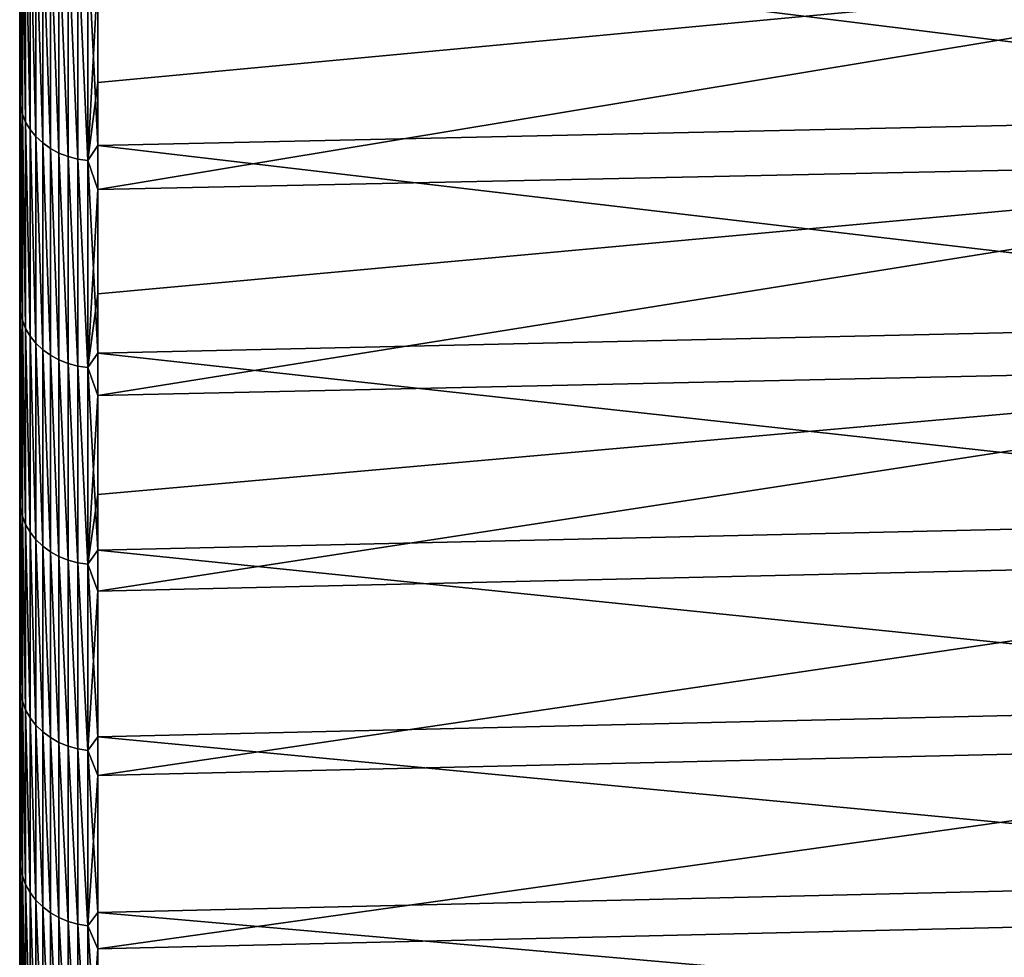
# Model space of a CAD drawing. Header units: metres. Extents: x -2 to 102, y -85 to 102.
# Tile 9 of 256: x -1.5 to 4.95, y -77 to -70.85. Entities that reach past the tile are written whole.
import ezdxf

# ---------------------------------------------------------------- set-up
doc = ezdxf.new("R2010")
doc.units = ezdxf.units.M
doc.layers.add('solid_21064300', color=7, linetype='CONTINUOUS')

msp = doc.modelspace()

# ---------------------------------------------------------------- linework, layer by layer
at = {"layer": 'solid_21064300'}
for points in [[(-1.5, -84.251305, 6.48038), (-1.5, 84.286781, 6), (-1.5, 83.258568, 6)], [(-1.5, -84.251305, 6.48038), (-1.5, 84.184868, 7.292993), (-1.5, 84.286781, 6)], [(-1.5, 84.184868, -7.292984), (-1.5, -84.251289, -6.480581), (-1.5, 83.258568, -6)], [(-1.5, -84.14193, 7.772629), (-1.5, 84.063087, 8.583663), (-1.5, 84.184868, 7.292993)], [(-1.5, -84.251305, 6.48038), (-1.5, -84.14193, 7.772629), (-1.5, 84.184868, 7.292993)], [(-1.5, 84.184868, -7.292984), (-1.5, -84.141914, -7.77283), (-1.5, -84.251289, -6.480581)], [(-1.5, 84.184868, -7.292984), (-1.5, 84.063087, -8.583648), (-1.5, -84.141914, -7.77283)], [(-1.5, -84.01268, 9.063438), (-1.5, 83.921539, 9.872011), (-1.5, 84.063087, 8.583663)], [(-1.5, -84.14193, 7.772629), (-1.5, -84.01268, 9.063438), (-1.5, 84.063087, 8.583663)], [(-1.5, 84.063087, -8.583648), (-1.5, -84.012657, -9.063639), (-1.5, -84.141914, -7.77283)], [(-1.5, 84.063087, -8.583648), (-1.5, 83.921547, -9.87199), (-1.5, -84.012657, -9.063639)], [(-1.5, 83.921547, -9.87199), (-1.5, -83.863564, -10.352689), (-1.5, -84.012657, -9.063639)], [(-1.5, 83.921547, -9.87199), (-1.5, 83.760231, -11.158036), (-1.5, -83.863564, -10.352689)], [(-1.5, -83.863586, 10.352489), (-1.5, 83.760223, 11.158062), (-1.5, 83.921539, 9.872011)], [(-1.5, -84.01268, 9.063438), (-1.5, -83.863586, 10.352489), (-1.5, 83.921539, 9.872011)], [(-1.5, 83.760231, -11.158036), (-1.5, -83.69474, -11.63907), (-1.5, -83.863564, -10.352689)], [(-1.5, 83.760231, -11.158036), (-1.5, 83.579056, -12.44241), (-1.5, -83.69474, -11.63907)], [(-1.5, -83.694771, 11.638869), (-1.5, 83.579056, 12.442438), (-1.5, 83.760223, 11.158062)], [(-1.5, -83.863586, 10.352489), (-1.5, -83.694771, 11.638869), (-1.5, 83.760223, 11.158062)], [(-1.5, -83.506302, 12.921931), (-1.5, 83.378098, 13.724581), (-1.5, 83.579056, 12.442438)], [(-1.5, -83.694771, 11.638869), (-1.5, -83.506302, 12.921931), (-1.5, 83.579056, 12.442438)], [(-1.5, 83.579056, -12.44241), (-1.5, -83.506271, -12.92213), (-1.5, -83.69474, -11.63907)], [(-1.5, 83.579056, -12.44241), (-1.5, 83.378105, -13.724553), (-1.5, -83.506271, -12.92213)], [(-1.5, -84.490196, -1.297634), (-1.5, 83.465836, -1.201142), (-1.5, 83.396744, -3.601473)], [(-1.5, -84.500145, -0.000101), (-1.5, 83.465836, 1.201142), (-1.5, 83.465836, -1.201142)], [(-1.5, -84.490196, -1.297634), (-1.5, -84.500145, -0.000101), (-1.5, 83.465836, -1.201142)], [(-1.5, -84.460342, 2.594059), (-1.5, 83.396744, 3.601473), (-1.5, 83.465836, 1.201142)], [(-1.5, -84.490196, 1.297433), (-1.5, -84.460342, 2.594059), (-1.5, 83.465836, 1.201142)], [(-1.5, -84.500145, -0.000101), (-1.5, -84.490196, 1.297433), (-1.5, 83.465836, 1.201142)], [(-1.5, -84.410553, -3.890428), (-1.5, 83.396744, -3.601473), (-1.5, 83.258568, -6)], [(-1.5, -84.340858, 5.185972), (-1.5, 83.258568, 6), (-1.5, 83.396744, 3.601473)], [(-1.5, -84.460335, -2.594261), (-1.5, -84.490196, -1.297634), (-1.5, 83.396744, -3.601473)], [(-1.5, -84.410553, -3.890428), (-1.5, -84.460335, -2.594261), (-1.5, 83.396744, -3.601473)], [(-1.5, -84.410561, 3.890227), (-1.5, -84.340858, 5.185972), (-1.5, 83.396744, 3.601473)], [(-1.5, -84.460342, 2.594059), (-1.5, -84.410561, 3.890227), (-1.5, 83.396744, 3.601473)], [(-1.5, 83.378105, -13.724553), (-1.5, -83.298012, -14.202691), (-1.5, -83.506271, -12.92213)], [(-1.5, 83.378105, -13.724553), (-1.5, 83.157539, -15.003337), (-1.5, -83.298012, -14.202691)], [(-1.5, -83.29805, 14.202492), (-1.5, 83.157539, 15.003366), (-1.5, 83.378098, 13.724581)], [(-1.5, -83.506302, 12.921931), (-1.5, -83.29805, 14.202492), (-1.5, 83.378098, 13.724581)], [(-1.5, -84.340851, -5.186173), (-1.5, -84.410553, -3.890428), (-1.5, 83.258568, -6)], [(-1.5, -84.251289, -6.480581), (-1.5, -84.340851, -5.186173), (-1.5, 83.258568, -6)], [(-1.5, -84.340858, 5.185972), (-1.5, -84.251305, 6.48038), (-1.5, 83.258568, 6)], [(-1.5, -83.070129, 15.479966), (-1.5, 82.917488, 16.277851), (-1.5, 83.157539, 15.003366)], [(-1.5, -83.29805, 14.202492), (-1.5, -83.070129, 15.479966), (-1.5, 83.157539, 15.003366)], [(-1.5, 83.157539, -15.003337), (-1.5, -83.070091, -15.480164), (-1.5, -83.298012, -14.202691)], [(-1.5, 83.157539, -15.003337), (-1.5, 82.917496, -16.277821), (-1.5, -83.070091, -15.480164)], [(-1.5, 82.917496, -16.277821), (-1.5, -82.822662, -16.753647), (-1.5, -83.070091, -15.480164)], [(-1.5, 82.917496, -16.277821), (-1.5, 82.657814, -17.548841), (-1.5, -82.822662, -16.753647)], [(-1.5, -82.822708, 16.75345), (-1.5, 82.657806, 17.548872), (-1.5, 82.917488, 16.277851)], [(-1.5, -83.070129, 15.479966), (-1.5, -82.822708, 16.75345), (-1.5, 82.917488, 16.277851)], [(-1.5, 82.657814, -17.548841), (-1.5, -82.555786, -18.022743), (-1.5, -82.822662, -16.753647)], [(-1.5, 82.657814, -17.548841), (-1.5, 82.378601, -18.816017), (-1.5, -82.555786, -18.022743)], [(-1.5, -82.555832, 18.022547), (-1.5, 82.378593, 18.816048), (-1.5, 82.657806, 17.548872)], [(-1.5, -82.822708, 16.75345), (-1.5, -82.555832, 18.022547), (-1.5, 82.657806, 17.548872)], [(-1.5, 82.378601, -18.816017), (-1.5, -82.269318, -19.288204), (-1.5, -82.555786, -18.022743)], [(-1.5, 82.378601, -18.816017), (-1.5, 82.08004, -20.078485), (-1.5, -82.269318, -19.288204)], [(-1.5, -82.269363, 19.288008), (-1.5, 82.080032, 20.078518), (-1.5, 82.378593, 18.816048)], [(-1.5, -82.555832, 18.022547), (-1.5, -82.269363, 19.288008), (-1.5, 82.378593, 18.816048)], [(-1.5, 82.08004, -20.078485), (-1.5, -81.963432, -20.549263), (-1.5, -82.269318, -19.288204)], [(-1.5, 82.08004, -20.078485), (-1.5, 81.762238, -21.335756), (-1.5, -81.963432, -20.549263)], [(-1.5, -81.963478, 20.549068), (-1.5, 81.76223, 21.335789), (-1.5, 82.080032, 20.078518)], [(-1.5, -82.269363, 19.288008), (-1.5, -81.963478, 20.549068), (-1.5, 82.080032, 20.078518)], [(-1.5, 81.762238, -21.335756), (-1.5, -81.638344, -21.805029), (-1.5, -81.963432, -20.549263)], [(-1.5, 81.762238, -21.335756), (-1.5, 81.424995, -22.58861), (-1.5, -81.638344, -21.805029)], [(-1.5, -81.638397, 21.804834), (-1.5, 81.424988, 22.588644), (-1.5, 81.76223, 21.335789)], [(-1.5, -81.963478, 20.549068), (-1.5, -81.638397, 21.804834), (-1.5, 81.76223, 21.335789)], [(-1.5, 81.424995, -22.58861), (-1.5, -81.29406, -23.055435), (-1.5, -81.638344, -21.805029)], [(-1.5, 81.424995, -22.58861), (-1.5, 81.068512, -23.836349), (-1.5, -81.29406, -23.055435)], [(-1.5, -81.294113, 23.055243), (-1.5, 81.068504, 23.836386), (-1.5, 81.424988, 22.588644)], [(-1.5, -81.638397, 21.804834), (-1.5, -81.294113, 23.055243), (-1.5, 81.424988, 22.588644)], [(-1.5, 81.068512, -23.836349), (-1.5, -80.930443, -24.301001), (-1.5, -81.29406, -23.055435)], [(-1.5, 81.068512, -23.836349), (-1.5, 80.693054, -25.078077), (-1.5, -80.930443, -24.301001)], [(-1.5, -80.930496, 24.300808), (-1.5, 80.693039, 25.078115), (-1.5, 81.068504, 23.836386)], [(-1.5, -81.294113, 23.055243), (-1.5, -80.930496, 24.300808), (-1.5, 81.068504, 23.836386)], [(-1.5, 80.693054, -25.078077), (-1.5, -80.547752, -25.540871), (-1.5, -80.930443, -24.301001)], [(-1.5, 80.693054, -25.078077), (-1.5, 80.29866, -26.313547), (-1.5, -80.547752, -25.540871)], [(-1.5, -80.547813, 25.54068), (-1.5, 80.298645, 26.313583), (-1.5, 80.693039, 25.078115)], [(-1.5, -80.930496, 24.300808), (-1.5, -80.547813, 25.54068), (-1.5, 80.693039, 25.078115)], [(-1.5, 80.29866, -26.313547), (-1.5, -80.146255, -26.77417), (-1.5, -80.547752, -25.540871)], [(-1.5, 80.29866, -26.313547), (-1.5, 79.885139, -27.543406), (-1.5, -80.146255, -26.77417)], [(-1.5, -80.146324, 26.773979), (-1.5, 79.885132, 27.543444), (-1.5, 80.298645, 26.313583)], [(-1.5, -80.547813, 25.54068), (-1.5, -80.146324, 26.773979), (-1.5, 80.298645, 26.313583)], [(-1.5, 79.885139, -27.543406), (-1.5, -79.72583, -28.001226), (-1.5, -80.146255, -26.77417)], [(-1.5, 79.885139, -27.543406), (-1.5, 79.452782, -28.766859), (-1.5, -79.72583, -28.001226)], [(-1.5, -79.725899, 28.001036), (-1.5, 79.452766, 28.766897), (-1.5, 79.885132, 27.543444)], [(-1.5, -80.146324, 26.773979), (-1.5, -79.725899, 28.001036), (-1.5, 79.885132, 27.543444)], [(-1.5, 79.452782, -28.766859), (-1.5, -79.286438, -29.222179), (-1.5, -79.72583, -28.001226)], [(-1.5, 79.452782, -28.766859), (-1.5, 79.001877, -29.983042), (-1.5, -79.286438, -29.222179)], [(-1.5, -79.286507, 29.221991), (-1.5, 79.001862, 29.98308), (-1.5, 79.452766, 28.766897)], [(-1.5, -79.725899, 28.001036), (-1.5, -79.286507, 29.221991), (-1.5, 79.452766, 28.766897)], [(-1.5, 79.001877, -29.983042), (-1.5, -78.8284, -30.436167), (-1.5, -79.286438, -29.222179)], [(-1.5, 79.001877, -29.983042), (-1.5, 78.532356, -31.19208), (-1.5, -78.8284, -30.436167)], [(-1.5, -78.828476, 30.435978), (-1.5, 78.532341, 31.19212), (-1.5, 79.001862, 29.98308)], [(-1.5, -79.286507, 29.221991), (-1.5, -78.828476, 30.435978), (-1.5, 79.001862, 29.98308)], [(-1.5, 78.532356, -31.19208), (-1.5, -78.352013, -31.642389), (-1.5, -78.8284, -30.436167)], [(-1.5, 78.532356, -31.19208), (-1.5, 78.044113, -32.394306), (-1.5, -78.352013, -31.642389)], [(-1.5, -78.352089, 31.642202), (-1.5, 78.044098, 32.394348), (-1.5, 78.532341, 31.19212)], [(-1.5, -78.828476, 30.435978), (-1.5, -78.352089, 31.642202), (-1.5, 78.532341, 31.19212)], [(-1.5, 78.044113, -32.394306), (-1.5, -77.85701, -32.841465), (-1.5, -78.352013, -31.642389)], [(-1.5, 78.044113, -32.394306), (-1.5, 77.537506, -33.588879), (-1.5, -77.85701, -32.841465)], [(-1.5, -77.857086, 32.841278), (-1.5, 77.537483, 33.588921), (-1.5, 78.044098, 32.394348)], [(-1.5, -78.352089, 31.642202), (-1.5, -77.857086, 32.841278), (-1.5, 78.044098, 32.394348)], [(-1.5, 77.537506, -33.588879), (-1.5, -77.343506, -34.033176), (-1.5, -77.85701, -32.841465)], [(-1.5, 77.537506, -33.588879), (-1.5, 77.012863, -34.774967), (-1.5, -77.343506, -34.033176)], [(-1.5, -77.34359, 34.032993), (-1.5, 77.01284, 34.775009), (-1.5, 77.537483, 33.588921)], [(-1.5, -77.857086, 32.841278), (-1.5, -77.34359, 34.032993), (-1.5, 77.537483, 33.588921)], [(-1.5, 77.012863, -34.774967), (-1.5, -76.811867, -35.21669), (-1.5, -77.343506, -34.033176)], [(-1.5, 77.012863, -34.774967), (-1.5, 76.469955, -35.953053), (-1.5, -76.811867, -35.21669)], [(-1.5, -76.811951, 35.216503), (-1.5, 76.46994, 35.953094), (-1.5, 77.01284, 34.775009)], [(-1.5, -77.34359, 34.032993), (-1.5, -76.811951, 35.216503), (-1.5, 77.01284, 34.775009)], [(-1.5, 76.469955, -35.953053), (-1.5, -76.262367, -36.39135), (-1.5, -76.811867, -35.21669)], [(-1.5, 76.469955, -35.953053), (-1.5, 75.908836, -37.123085), (-1.5, -76.262367, -36.39135)], [(-1.5, -76.262451, 36.391167), (-1.5, 75.908813, 37.123127), (-1.5, 76.46994, 35.953094)], [(-1.5, -76.811951, 35.216503), (-1.5, -76.262451, 36.391167), (-1.5, 76.46994, 35.953094)], [(-1.5, 75.908836, -37.123085), (-1.5, -75.694649, -37.557896), (-1.5, -76.262367, -36.39135)], [(-1.5, 75.908836, -37.123085), (-1.5, 75.329903, -38.284245), (-1.5, -75.694649, -37.557896)], [(-1.5, -75.69474, 37.557716), (-1.5, 75.32988, 38.284286), (-1.5, 75.908813, 37.123127)], [(-1.5, -76.262451, 36.391167), (-1.5, -75.69474, 37.557716), (-1.5, 75.908813, 37.123127)], [(-1.5, 75.329903, -38.284245), (-1.5, -75.108971, -38.715858), (-1.5, -75.694649, -37.557896)], [(-1.5, 75.329903, -38.284245), (-1.5, 74.73349, -39.435818), (-1.5, -75.108971, -38.715858)], [(-1.5, -75.10907, 38.715679), (-1.5, 74.733467, 39.435863), (-1.5, 75.32988, 38.284286)], [(-1.5, -75.69474, 37.557716), (-1.5, -75.10907, 38.715679), (-1.5, 75.32988, 38.284286)], [(-1.5, 74.73349, -39.435818), (-1.5, -74.505753, -39.864414), (-1.5, -75.108971, -38.715858)], [(-1.5, 74.73349, -39.435818), (-1.5, 74.119247, -40.57848), (-1.5, -74.505753, -39.864414)], [(-1.5, -74.505844, 39.864235), (-1.5, 74.119217, 40.578526), (-1.5, 74.733467, 39.435863)], [(-1.5, -75.10907, 38.715679), (-1.5, -74.505844, 39.864235), (-1.5, 74.733467, 39.435863)], [(-1.5, 74.119247, -40.57848), (-1.5, -73.885185, -41.003139), (-1.5, -74.505753, -39.864414)], [(-1.5, 74.119247, -40.57848), (-1.5, 73.487373, -41.711891), (-1.5, -73.885185, -41.003139)], [(-1.5, -73.885284, 41.002964), (-1.5, 73.487343, 41.711937), (-1.5, 74.119217, 40.578526)], [(-1.5, -74.505844, 39.864235), (-1.5, -73.885284, 41.002964), (-1.5, 74.119217, 40.578526)], [(-1.5, 73.487373, -41.711891), (-1.5, -73.246895, -42.132736), (-1.5, -73.885185, -41.003139)], [(-1.5, 73.487373, -41.711891), (-1.5, 72.83831, -42.835247), (-1.5, -73.246895, -42.132736)], [(-1.5, -73.246994, 42.132565), (-1.5, 72.838287, 42.835297), (-1.5, 73.487343, 41.711937)], [(-1.5, -73.885284, 41.002964), (-1.5, -73.246994, 42.132565), (-1.5, 73.487343, 41.711937)], [(-1.5, 72.83831, -42.835247), (-1.5, -72.59127, -43.25256), (-1.5, -73.246895, -42.132736)], [(-1.5, 72.83831, -42.835247), (-1.5, 72.172356, -43.948025), (-1.5, -72.59127, -43.25256)], [(-1.5, -72.59137, 43.252388), (-1.5, 72.172325, 43.948074), (-1.5, 72.838287, 42.835297)], [(-1.5, -73.246994, 42.132565), (-1.5, -72.59137, 43.252388), (-1.5, 72.838287, 42.835297)], [(-1.5, 72.172356, -43.948025), (-1.5, -71.918762, -44.361816), (-1.5, -72.59127, -43.25256)], [(-1.5, 72.172356, -43.948025), (-1.5, 71.489082, -45.050934), (-1.5, -71.918762, -44.361816)], [(-1.5, -71.918861, 44.361649), (-1.5, 71.489052, 45.050983), (-1.5, 72.172325, 43.948074)], [(-1.5, -72.59137, 43.252388), (-1.5, -71.918861, 44.361649), (-1.5, 72.172325, 43.948074)], [(-1.5, 71.489082, -45.050934), (-1.5, -71.229431, -45.460365), (-1.5, -71.918762, -44.361816)], [(-1.5, 71.489082, -45.050934), (-1.5, 70.788841, -46.143429), (-1.5, -71.229431, -45.460365)], [(-1.5, -71.229538, 45.460201), (-1.5, 70.788811, 46.143475), (-1.5, 71.489052, 45.050983)], [(-1.5, -71.918861, 44.361649), (-1.5, -71.229538, 45.460201), (-1.5, 71.489052, 45.050983)], [(-1.5, 70.788841, -46.143429), (-1.5, -70.52298, -46.548729), (-1.5, -71.229431, -45.460365)], [(-1.5, -71.229538, 45.460201), (-1.5, -70.523087, 46.548569), (-1.5, 70.788811, 46.143475)], [(-1.495667, -69.99585, 47.45488), (-1.5, -70.523087, 46.548569), (-1.5, -71.229538, 45.460201)], [(-1.495667, -69.99585, 47.45488), (-1.5, -71.229538, 45.460201), (-1.495667, -71.412849, 45.294476)], [(-1.495667, -71.412849, -45.294476), (-1.5, -70.52298, -46.548729), (-1.495667, -69.99585, -47.45488)], [(-1.495667, -69.99585, -47.45488), (-1.482551, -70.049278, -47.492348), (-1.482551, -71.46743, -45.33025)], [(-1.495667, -71.412849, -45.294476), (-1.495667, -69.99585, -47.45488), (-1.482551, -71.46743, -45.33025)], [(-1.495667, -69.99585, 47.45488), (-1.482551, -71.46743, 45.33025), (-1.482551, -70.049278, 47.492348)], [(-1.495667, -69.99585, 47.45488), (-1.495667, -71.412849, 45.294476), (-1.482551, -71.46743, 45.33025)], [(-1.482551, -70.049278, -47.492348), (-1.460884, -70.100754, -47.528564), (-1.460884, -71.52002, -45.36483)], [(-1.482551, -71.46743, -45.33025), (-1.482551, -70.049278, -47.492348), (-1.460884, -71.52002, -45.36483)], [(-1.482551, -70.049278, 47.492348), (-1.460884, -71.52002, 45.36483), (-1.460884, -70.100754, 47.528564)], [(-1.482551, -70.049278, 47.492348), (-1.482551, -71.46743, 45.33025), (-1.460884, -71.52002, 45.36483)], [(8.740137, -70.037323, -47.713074), (8.740137, -71.459808, -45.555012), (-0.986912, -70.247772, -47.856564)], [(-1.460884, -70.100754, -47.528564), (-1.431051, -70.149368, -47.562885), (-1.431051, -71.569687, -45.397598)], [(-1.460884, -71.52002, -45.36483), (-1.460884, -70.100754, -47.528564), (-1.431051, -71.569687, -45.397598)], [(-1.460884, -70.100754, 47.528564), (-1.431051, -71.569687, 45.397598), (-1.431051, -70.149368, 47.562885)], [(-1.460884, -70.100754, 47.528564), (-1.460884, -71.52002, 45.36483), (-1.431051, -71.569687, 45.397598)], [(-1.431051, -70.149368, -47.562885), (-1.393579, -70.19426, -47.594696), (-1.393579, -71.615562, -45.427975)], [(-1.431051, -71.569687, -45.397598), (-1.431051, -70.149368, -47.562885), (-1.393579, -71.615562, -45.427975)], [(-1.431051, -70.149368, 47.562885), (-1.393579, -71.615562, 45.427975), (-1.393579, -70.19426, 47.594696)], [(-1.431051, -70.149368, 47.562885), (-1.431051, -71.569687, 45.397598), (-1.393579, -71.615562, 45.427975)], [(-1.393579, -70.19426, -47.594696), (-1.349133, -70.234634, -47.62344), (-1.349133, -71.656822, -45.455421)], [(-1.393579, -71.615562, -45.427975), (-1.393579, -70.19426, -47.594696), (-1.349133, -71.656822, -45.455421)], [(-1.393579, -70.19426, 47.594696), (-1.349133, -71.656822, 45.455421), (-1.349133, -70.234634, 47.62344)], [(-1.393579, -70.19426, 47.594696), (-1.393579, -71.615562, 45.427975), (-1.349133, -71.656822, 45.455421)], [(-1.349133, -70.234634, -47.62344), (-1.298501, -70.269768, -47.648602), (-1.298501, -71.692734, -45.479454)], [(-1.349133, -71.656822, -45.455421), (-1.349133, -70.234634, -47.62344), (-1.298501, -71.692734, -45.479454)], [(-1.349133, -70.234634, 47.62344), (-1.298501, -71.692734, 45.479454), (-1.298501, -70.269768, 47.648602)], [(-1.349133, -70.234634, 47.62344), (-1.349133, -71.656822, 45.455421), (-1.298501, -71.692734, 45.479454)], [(-1.053349, -70.347099, -47.70565), (-0.986912, -70.247772, -47.856564), (-0.986912, -71.674538, -45.69202)], [(8.740137, -71.459808, -45.555012), (-0.986912, -71.674538, -45.69202), (-0.986912, -70.247772, -47.856564)], [(-1.298501, -70.269768, -47.648602), (-1.242579, -70.299042, -47.669739), (-1.242579, -71.722672, -45.499641)], [(-1.298501, -71.692734, -45.479454), (-1.298501, -70.269768, -47.648602), (-1.242579, -71.722672, -45.499641)], [(-1.298501, -70.269768, 47.648602), (-1.242579, -71.722672, 45.499641), (-1.242579, -70.299042, 47.669739)], [(-1.298501, -70.269768, 47.648602), (-1.298501, -71.692734, 45.479454), (-1.242579, -71.722672, 45.499641)], [(-1.242579, -70.299042, -47.669739), (-1.182359, -70.321938, -47.686478), (-1.182359, -71.746101, -45.515629)], [(-1.242579, -71.722672, -45.499641), (-1.242579, -70.299042, -47.669739), (-1.182359, -71.746101, -45.515629)], [(-1.242579, -70.299042, 47.669739), (-1.182359, -71.746101, 45.515629), (-1.182359, -70.321938, 47.686478)], [(-1.242579, -70.299042, 47.669739), (-1.242579, -71.722672, 45.499641), (-1.182359, -71.746101, 45.515629)], [(-1.182359, -70.321938, -47.686478), (-1.118908, -70.338051, -47.698521), (-1.118908, -71.762604, -45.527134)], [(-1.182359, -71.746101, -45.515629), (-1.182359, -70.321938, -47.686478), (-1.118908, -71.762604, -45.527134)], [(-1.182359, -70.321938, 47.686478), (-1.118908, -71.762604, 45.527134), (-1.118908, -70.338051, 47.698521)], [(-1.182359, -70.321938, 47.686478), (-1.182359, -71.746101, 45.515629), (-1.118908, -71.762604, 45.527134)], [(-1.118908, -70.338051, -47.698521), (-1.053349, -70.347099, -47.70565), (-1.053349, -71.771889, -45.533947)], [(-1.118908, -71.762604, -45.527134), (-1.118908, -70.338051, -47.698521), (-1.053349, -71.771889, -45.533947)], [(-1.118908, -70.338051, 47.698521), (-1.053349, -71.771889, 45.533947), (-1.053349, -70.347099, 47.70565)], [(-1.118908, -70.338051, 47.698521), (-1.118908, -71.762604, 45.527134), (-1.053349, -71.771889, 45.533947)], [(-1.053349, -71.771889, -45.533947), (-1.053349, -70.347099, -47.70565), (-0.986912, -71.674538, -45.69202)], [(-0.986912, -70.543259, 47.419918), (-1.053349, -70.347099, 47.70565), (-1.053349, -71.771889, 45.533947)], [(8.740137, -70.347374, 47.254738), (-0.986912, -70.543259, 47.419918), (-0.986912, -71.260735, 46.334732)], [(8.740137, -70.347374, 47.254738), (-0.986912, -71.260735, 46.334732), (-0.986912, -71.961525, 45.238693)], [(8.740137, -71.755745, 45.087437), (8.740137, -70.347374, 47.254738), (-0.986912, -71.961525, 45.238693)], [(-1.495667, -71.412849, -45.294476), (-1.5, -71.229431, -45.460365), (-1.5, -70.52298, -46.548729)], [(-0.986912, -71.260735, 46.334732), (-0.986912, -70.543259, 47.419918), (-1.053349, -71.771889, 45.533947)], [(-1.495667, -71.412849, -45.294476), (-1.5, -71.918762, -44.361816), (-1.5, -71.229431, -45.460365)], [(-1.495667, -71.412849, 45.294476), (-1.5, -71.229538, 45.460201), (-1.5, -71.918861, 44.361649)], [(-0.986912, -71.961525, 45.238693), (-0.986912, -71.260735, 46.334732), (-1.053349, -71.771889, 45.533947)], [(-1.495667, -71.412849, 45.294476), (-1.5, -71.918861, 44.361649), (-1.5, -72.59137, 43.252388)], [(-1.495667, -71.412849, 45.294476), (-1.5, -72.59137, 43.252388), (-1.495667, -72.763191, 43.091789)], [(-1.495667, -72.763191, -43.091793), (-1.5, -71.918762, -44.361816), (-1.495667, -71.412849, -45.294476)], [(-1.495667, -71.412849, -45.294476), (-1.482551, -71.46743, -45.33025), (-1.482551, -72.818863, -43.125839)], [(-1.495667, -72.763191, -43.091793), (-1.495667, -71.412849, -45.294476), (-1.482551, -72.818863, -43.125839)], [(-1.495667, -71.412849, 45.294476), (-1.482551, -72.818863, 43.125839), (-1.482551, -71.46743, 45.33025)], [(-1.495667, -71.412849, 45.294476), (-1.495667, -72.763191, 43.091789), (-1.482551, -72.818863, 43.125839)], [(-1.482551, -71.46743, -45.33025), (-1.460884, -71.52002, -45.36483), (-1.460884, -72.872513, -43.158749)], [(-1.482551, -72.818863, -43.125839), (-1.482551, -71.46743, -45.33025), (-1.460884, -72.872513, -43.158749)], [(-1.482551, -71.46743, 45.33025), (-1.460884, -72.872513, 43.158749), (-1.460884, -71.52002, 45.36483)], [(-1.482551, -71.46743, 45.33025), (-1.482551, -72.818863, 43.125839), (-1.460884, -72.872513, 43.158749)], [(8.740137, -71.459808, -45.555012), (8.740137, -72.815826, -43.354572), (-0.986912, -71.674538, -45.69202)], [(-1.460884, -71.52002, -45.36483), (-1.431051, -71.569687, -45.397598), (-1.431051, -72.923195, -43.189934)], [(-1.460884, -72.872513, -43.158749), (-1.460884, -71.52002, -45.36483), (-1.431051, -72.923195, -43.189934)], [(-1.460884, -71.52002, 45.36483), (-1.431051, -72.923195, 43.189934), (-1.431051, -71.569687, 45.397598)], [(-1.460884, -71.52002, 45.36483), (-1.460884, -72.872513, 43.158749), (-1.431051, -72.923195, 43.189934)], [(-1.431051, -71.569687, -45.397598), (-1.393579, -71.615562, -45.427975), (-1.393579, -72.970001, -43.218845)], [(-1.431051, -72.923195, -43.189934), (-1.431051, -71.569687, -45.397598), (-1.393579, -72.970001, -43.218845)], [(-1.431051, -71.569687, 45.397598), (-1.393579, -72.970001, 43.218845), (-1.393579, -71.615562, 45.427975)], [(-1.431051, -71.569687, 45.397598), (-1.431051, -72.923195, 43.189934), (-1.393579, -72.970001, 43.218845)], [(-1.393579, -71.615562, -45.427975), (-1.349133, -71.656822, -45.455421), (-1.349133, -73.012108, -43.244968)], [(-1.393579, -72.970001, -43.218845), (-1.393579, -71.615562, -45.427975), (-1.349133, -73.012108, -43.244968)], [(-1.393579, -71.615562, 45.427975), (-1.349133, -73.012108, 43.244968), (-1.349133, -71.656822, 45.455421)], [(-1.393579, -71.615562, 45.427975), (-1.393579, -72.970001, 43.218845), (-1.349133, -73.012108, 43.244968)], [(-1.349133, -71.656822, -45.455421), (-1.298501, -71.692734, -45.479454), (-1.298501, -73.048775, -43.267841)], [(-1.349133, -73.012108, -43.244968), (-1.349133, -71.656822, -45.455421), (-1.298501, -73.048775, -43.267841)], [(-1.349133, -71.656822, 45.455421), (-1.298501, -73.048775, 43.267841), (-1.298501, -71.692734, 45.479454)], [(-1.349133, -71.656822, 45.455421), (-1.349133, -73.012108, 43.244968), (-1.298501, -73.048775, 43.267841)], [(-1.053349, -71.771889, -45.533947), (-0.986912, -71.674538, -45.69202), (-0.986912, -73.03463, -43.48497)], [(8.740137, -72.815826, -43.354572), (-0.986912, -73.03463, -43.48497), (-0.986912, -71.674538, -45.69202)], [(-1.298501, -71.692734, -45.479454), (-1.242579, -71.722672, -45.499641), (-1.242579, -73.079338, -43.287056)], [(-1.298501, -73.048775, -43.267841), (-1.298501, -71.692734, -45.479454), (-1.242579, -73.079338, -43.287056)], [(-1.298501, -71.692734, 45.479454), (-1.242579, -73.079338, 43.287056), (-1.242579, -71.722672, 45.499641)], [(-1.298501, -71.692734, 45.479454), (-1.298501, -73.048775, 43.267841), (-1.242579, -73.079338, 43.287056)], [(-1.242579, -71.722672, -45.499641), (-1.182359, -71.746101, -45.515629), (-1.182359, -73.103271, -43.302277)], [(-1.242579, -73.079338, -43.287056), (-1.242579, -71.722672, -45.499641), (-1.182359, -73.103271, -43.302277)], [(-1.242579, -71.722672, 45.499641), (-1.182359, -73.103271, 43.302277), (-1.182359, -71.746101, 45.515629)], [(-1.242579, -71.722672, 45.499641), (-1.242579, -73.079338, 43.287056), (-1.182359, -73.103271, 43.302277)], [(-1.182359, -71.746101, -45.515629), (-1.118908, -71.762604, -45.527134), (-1.118908, -73.12014, -43.313232)], [(-1.182359, -73.103271, -43.302277), (-1.182359, -71.746101, -45.515629), (-1.118908, -73.12014, -43.313232)], [(-1.182359, -71.746101, 45.515629), (-1.118908, -73.12014, 43.313232), (-1.118908, -71.762604, 45.527134)], [(-1.182359, -71.746101, 45.515629), (-1.182359, -73.103271, 43.302277), (-1.118908, -73.12014, 43.313232)], [(-1.118908, -71.762604, -45.527134), (-1.053349, -71.771889, -45.533947), (-1.053349, -73.129646, -43.319725)], [(-1.118908, -73.12014, -43.313232), (-1.118908, -71.762604, -45.527134), (-1.053349, -73.129646, -43.319725)], [(-1.118908, -71.762604, 45.527134), (-1.053349, -73.129646, 43.319725), (-1.053349, -71.771889, 45.533947)], [(-1.118908, -71.762604, 45.527134), (-1.118908, -73.12014, 43.313232), (-1.053349, -73.129646, 43.319725)], [(-1.053349, -73.129646, -43.319725), (-1.053349, -71.771889, -45.533947), (-0.986912, -73.03463, -43.48497)], [(-0.986912, -71.961525, 45.238693), (-1.053349, -71.771889, 45.533947), (-1.053349, -73.129646, 43.319725)], [(8.740137, -71.755745, 45.087437), (-0.986912, -71.961525, 45.238693), (-0.986912, -72.645454, 44.132057)], [(8.740137, -71.755745, 45.087437), (-0.986912, -72.645454, 44.132057), (-0.986912, -73.312363, 43.015083)], [(8.740137, -73.097366, 42.878189), (8.740137, -71.755745, 45.087437), (-0.986912, -73.312363, 43.015083)], [(-1.495667, -72.763191, -43.091793), (-1.5, -72.59127, -43.25256), (-1.5, -71.918762, -44.361816)], [(-0.986912, -72.645454, 44.132057), (-0.986912, -71.961525, 45.238693), (-1.053349, -73.129646, 43.319725)], [(-1.495667, -72.763191, -43.091793), (-1.5, -73.246895, -42.132736), (-1.5, -72.59127, -43.25256)], [(-1.495667, -72.763191, 43.091789), (-1.5, -72.59137, 43.252388), (-1.5, -73.246994, 42.132565)], [(-0.986912, -73.312363, 43.015083), (-0.986912, -72.645454, 44.132057), (-1.053349, -73.129646, 43.319725)], [(-1.495667, -72.763191, 43.091789), (-1.5, -73.246994, 42.132565), (-1.5, -73.885284, 41.002964)], [(-1.495667, -72.763191, 43.091789), (-1.5, -73.885284, 41.002964), (-1.495667, -74.045609, 40.848885)], [(-1.495667, -74.045609, -40.848885), (-1.5, -73.246895, -42.132736), (-1.495667, -72.763191, -43.091793)], [(-1.495667, -72.763191, -43.091793), (-1.482551, -72.818863, -43.125839), (-1.482551, -74.102325, -40.881168)], [(-1.495667, -74.045609, -40.848885), (-1.495667, -72.763191, -43.091793), (-1.482551, -74.102325, -40.881168)], [(-1.495667, -72.763191, 43.091789), (-1.482551, -74.102325, 40.881168), (-1.482551, -72.818863, 43.125839)], [(-1.495667, -72.763191, 43.091789), (-1.495667, -74.045609, 40.848885), (-1.482551, -74.102325, 40.881168)], [(-1.482551, -72.818863, -43.125839), (-1.460884, -72.872513, -43.158749), (-1.460884, -74.156982, -40.912376)], [(-1.482551, -74.102325, -40.881168), (-1.482551, -72.818863, -43.125839), (-1.460884, -74.156982, -40.912376)], [(-1.482551, -72.818863, 43.125839), (-1.460884, -74.156982, 40.912376), (-1.460884, -72.872513, 43.158749)], [(-1.482551, -72.818863, 43.125839), (-1.482551, -74.102325, 40.881168), (-1.460884, -74.156982, 40.912376)], [(8.740137, -72.815826, -43.354572), (8.740137, -74.104111, -41.113804), (-0.986912, -73.03463, -43.48497)], [(-1.460884, -72.872513, -43.158749), (-1.431051, -72.923195, -43.189934), (-1.431051, -74.208618, -40.941948)], [(-1.460884, -74.156982, -40.912376), (-1.460884, -72.872513, -43.158749), (-1.431051, -74.208618, -40.941948)], [(-1.460884, -72.872513, 43.158749), (-1.431051, -74.208618, 40.941948), (-1.431051, -72.923195, 43.189934)], [(-1.460884, -72.872513, 43.158749), (-1.460884, -74.156982, 40.912376), (-1.431051, -74.208618, 40.941948)], [(-1.431051, -72.923195, -43.189934), (-1.393579, -72.970001, -43.218845), (-1.393579, -74.256317, -40.969364)], [(-1.431051, -74.208618, -40.941948), (-1.431051, -72.923195, -43.189934), (-1.393579, -74.256317, -40.969364)], [(-1.431051, -72.923195, 43.189934), (-1.393579, -74.256317, 40.969364), (-1.393579, -72.970001, 43.218845)], [(-1.431051, -72.923195, 43.189934), (-1.431051, -74.208618, 40.941948), (-1.393579, -74.256317, 40.969364)], [(-1.393579, -72.970001, -43.218845), (-1.349133, -73.012108, -43.244968), (-1.349133, -74.299232, -40.994141)], [(-1.393579, -74.256317, -40.969364), (-1.393579, -72.970001, -43.218845), (-1.349133, -74.299232, -40.994141)], [(-1.393579, -72.970001, 43.218845), (-1.349133, -74.299232, 40.994141), (-1.349133, -73.012108, 43.244968)], [(-1.393579, -72.970001, 43.218845), (-1.393579, -74.256317, 40.969364), (-1.349133, -74.299232, 40.994141)], [(-1.349133, -73.012108, -43.244968), (-1.298501, -73.048775, -43.267841), (-1.298501, -74.336601, -41.015831)], [(-1.349133, -74.299232, -40.994141), (-1.349133, -73.012108, -43.244968), (-1.298501, -74.336601, -41.015831)], [(-1.349133, -73.012108, 43.244968), (-1.298501, -74.336601, 41.015831), (-1.298501, -73.048775, 43.267841)], [(-1.349133, -73.012108, 43.244968), (-1.349133, -74.299232, 40.994141), (-1.298501, -74.336601, 41.015831)], [(-1.053349, -73.129646, -43.319725), (-0.986912, -73.03463, -43.48497), (-0.986912, -74.32679, -41.237469)], [(8.740137, -74.104111, -41.113804), (-0.986912, -74.32679, -41.237469), (-0.986912, -73.03463, -43.48497)], [(-1.298501, -73.048775, -43.267841), (-1.242579, -73.079338, -43.287056), (-1.242579, -74.367775, -41.034058)], [(-1.298501, -74.336601, -41.015831), (-1.298501, -73.048775, -43.267841), (-1.242579, -74.367775, -41.034058)], [(-1.298501, -73.048775, 43.267841), (-1.242579, -74.367775, 41.034058), (-1.242579, -73.079338, 43.287056)], [(-1.298501, -73.048775, 43.267841), (-1.298501, -74.336601, 41.015831), (-1.242579, -74.367775, 41.034058)], [(-1.242579, -73.079338, -43.287056), (-1.182359, -73.103271, -43.302277), (-1.182359, -74.392181, -41.048492)], [(-1.242579, -74.367775, -41.034058), (-1.242579, -73.079338, -43.287056), (-1.182359, -74.392181, -41.048492)], [(-1.242579, -73.079338, 43.287056), (-1.182359, -74.392181, 41.048492), (-1.182359, -73.103271, 43.302277)], [(-1.242579, -73.079338, 43.287056), (-1.242579, -74.367775, 41.034058), (-1.182359, -74.392181, 41.048492)], [(-1.182359, -73.103271, -43.302277), (-1.118908, -73.12014, -43.313232), (-1.118908, -74.409401, -41.058887)], [(-1.182359, -74.392181, -41.048492), (-1.182359, -73.103271, -43.302277), (-1.118908, -74.409401, -41.058887)], [(-1.182359, -73.103271, 43.302277), (-1.118908, -74.409401, 41.058887), (-1.118908, -73.12014, 43.313232)], [(-1.182359, -73.103271, 43.302277), (-1.182359, -74.392181, 41.048492), (-1.118908, -74.409401, 41.058887)], [(8.740137, -73.097366, 42.878189), (-0.986912, -73.962105, 41.888031), (-0.986912, -74.594521, 40.751171)], [(8.740137, -74.370987, 40.629055), (8.740137, -73.097366, 42.878189), (-0.986912, -74.594521, 40.751171)], [(8.740137, -73.097366, 42.878189), (-0.986912, -73.312363, 43.015083), (-0.986912, -73.962105, 41.888031)], [(-1.118908, -73.12014, -43.313232), (-1.053349, -73.129646, -43.319725), (-1.053349, -74.419121, -41.065048)], [(-1.118908, -74.409401, -41.058887), (-1.118908, -73.12014, -43.313232), (-1.053349, -74.419121, -41.065048)], [(-1.118908, -73.12014, 43.313232), (-1.053349, -74.419121, 41.065048), (-1.053349, -73.129646, 43.319725)], [(-1.118908, -73.12014, 43.313232), (-1.118908, -74.409401, 41.058887), (-1.053349, -74.419121, 41.065048)], [(-1.053349, -74.419121, -41.065048), (-1.053349, -73.129646, -43.319725), (-0.986912, -74.32679, -41.237469)], [(-0.986912, -73.312363, 43.015083), (-1.053349, -73.129646, 43.319725), (-1.053349, -74.419121, 41.065048)], [(-1.495667, -74.045609, -40.848885), (-1.5, -73.885185, -41.003139), (-1.5, -73.246895, -42.132736)], [(-0.986912, -73.962105, 41.888031), (-0.986912, -73.312363, 43.015083), (-1.053349, -74.419121, 41.065048)], [(-1.495667, -74.045609, -40.848885), (-1.5, -74.505753, -39.864414), (-1.5, -73.885185, -41.003139)], [(-1.495667, -74.045609, 40.848885), (-1.5, -73.885284, 41.002964), (-1.5, -74.505844, 39.864235)], [(-0.986912, -73.962105, 41.888031), (-1.053349, -74.419121, 41.065048), (-0.986912, -74.594521, 40.751171)], [(-1.495667, -74.045609, 40.848885), (-1.5, -74.505844, 39.864235), (-1.5, -75.10907, 38.715679)], [(-1.495667, -74.045609, 40.848885), (-1.5, -75.10907, 38.715679), (-1.495667, -75.258919, 38.567852)], [(-1.495667, -75.258919, -38.567852), (-1.5, -74.505753, -39.864414), (-1.495667, -74.045609, -40.848885)], [(-1.495667, -74.045609, -40.848885), (-1.482551, -74.102325, -40.881168), (-1.482551, -75.31662, -38.598339)], [(-1.495667, -75.258919, -38.567852), (-1.495667, -74.045609, -40.848885), (-1.482551, -75.31662, -38.598339)], [(-1.495667, -74.045609, 40.848885), (-1.482551, -75.31662, 38.598339), (-1.482551, -74.102325, 40.881168)], [(-1.495667, -74.045609, 40.848885), (-1.495667, -75.258919, 38.567852), (-1.482551, -75.31662, 38.598339)], [(-1.482551, -74.102325, -40.881168), (-1.460884, -74.156982, -40.912376), (-1.460884, -75.372231, -38.627811)], [(-1.482551, -75.31662, -38.598339), (-1.482551, -74.102325, -40.881168), (-1.460884, -75.372231, -38.627811)], [(-1.482551, -74.102325, 40.881168), (-1.460884, -75.372231, 38.627811), (-1.460884, -74.156982, 40.912376)], [(-1.482551, -74.102325, 40.881168), (-1.482551, -75.31662, 38.598339), (-1.460884, -75.372231, 38.627811)], [(8.740137, -74.104111, -41.113804), (8.740137, -75.323456, -38.834789), (-0.986912, -74.32679, -41.237469)], [(-1.460884, -74.156982, -40.912376), (-1.431051, -74.208618, -40.941948), (-1.431051, -75.424767, -38.655743)], [(-1.460884, -75.372231, -38.627811), (-1.460884, -74.156982, -40.912376), (-1.431051, -75.424767, -38.655743)], [(-1.460884, -74.156982, 40.912376), (-1.431051, -75.424767, 38.655743), (-1.431051, -74.208618, 40.941948)], [(-1.460884, -74.156982, 40.912376), (-1.460884, -75.372231, 38.627811), (-1.431051, -75.424767, 38.655743)], [(-1.431051, -74.208618, -40.941948), (-1.393579, -74.256317, -40.969364), (-1.393579, -75.473312, -38.681637)], [(-1.431051, -75.424767, -38.655743), (-1.431051, -74.208618, -40.941948), (-1.393579, -75.473312, -38.681637)], [(-1.431051, -74.208618, 40.941948), (-1.393579, -75.473312, 38.681637), (-1.393579, -74.256317, 40.969364)], [(-1.431051, -74.208618, 40.941948), (-1.431051, -75.424767, 38.655743), (-1.393579, -75.473312, 38.681637)], [(-1.393579, -74.256317, -40.969364), (-1.349133, -74.299232, -40.994141), (-1.349133, -75.516991, -38.705036)], [(-1.393579, -75.473312, -38.681637), (-1.393579, -74.256317, -40.969364), (-1.349133, -75.516991, -38.705036)], [(-1.393579, -74.256317, 40.969364), (-1.349133, -75.516991, 38.705036), (-1.349133, -74.299232, 40.994141)], [(-1.393579, -74.256317, 40.969364), (-1.393579, -75.473312, 38.681637), (-1.349133, -75.516991, 38.705036)], [(-1.349133, -74.299232, -40.994141), (-1.298501, -74.336601, -41.015831), (-1.298501, -75.555031, -38.725529)], [(-1.349133, -75.516991, -38.705036), (-1.349133, -74.299232, -40.994141), (-1.298501, -75.555031, -38.725529)], [(-1.349133, -74.299232, 40.994141), (-1.298501, -75.555031, 38.725529), (-1.298501, -74.336601, 41.015831)], [(-1.349133, -74.299232, 40.994141), (-1.349133, -75.516991, 38.705036), (-1.298501, -75.555031, 38.725529)], [(-1.053349, -74.419121, -41.065048), (-0.986912, -74.32679, -41.237469), (-0.986912, -75.549797, -38.951607)], [(8.740137, -75.323456, -38.834789), (-0.986912, -75.549797, -38.951607), (-0.986912, -74.32679, -41.237469)], [(-1.298501, -74.336601, -41.015831), (-1.242579, -74.367775, -41.034058), (-1.242579, -75.586769, -38.742741)], [(-1.298501, -75.555031, -38.725529), (-1.298501, -74.336601, -41.015831), (-1.242579, -75.586769, -38.742741)], [(-1.298501, -74.336601, 41.015831), (-1.242579, -75.586769, 38.742741), (-1.242579, -74.367775, 41.034058)], [(-1.298501, -74.336601, 41.015831), (-1.298501, -75.555031, 38.725529), (-1.242579, -75.586769, 38.742741)], [(-1.242579, -74.367775, -41.034058), (-1.182359, -74.392181, -41.048492), (-1.182359, -75.611626, -38.756382)], [(-1.242579, -75.586769, -38.742741), (-1.242579, -74.367775, -41.034058), (-1.182359, -75.611626, -38.756382)], [(-1.242579, -74.367775, 41.034058), (-1.182359, -75.611626, 38.756382), (-1.182359, -74.392181, 41.048492)], [(-1.242579, -74.367775, 41.034058), (-1.242579, -75.586769, 38.742741), (-1.182359, -75.611626, 38.756382)], [(-1.182359, -74.392181, -41.048492), (-1.118908, -74.409401, -41.058887), (-1.118908, -75.629173, -38.766201)], [(-1.182359, -75.611626, -38.756382), (-1.182359, -74.392181, -41.048492), (-1.118908, -75.629173, -38.766201)], [(-1.182359, -74.392181, 41.048492), (-1.118908, -75.629173, 38.766201), (-1.118908, -74.409401, 41.058887)], [(-1.182359, -74.392181, 41.048492), (-1.182359, -75.611626, 38.756382), (-1.118908, -75.629173, 38.766201)], [(8.740137, -74.370987, 40.629055), (-0.986912, -74.594521, 40.751171), (-0.986912, -75.802582, 38.457367)], [(8.740137, -75.575424, 38.342129), (8.740137, -74.370987, 40.629055), (-0.986912, -75.802582, 38.457367)], [(-1.118908, -74.409401, -41.058887), (-1.053349, -74.419121, -41.065048), (-1.053349, -75.639107, -38.772026)], [(-1.118908, -75.629173, -38.766201), (-1.118908, -74.409401, -41.058887), (-1.053349, -75.639107, -38.772026)], [(-1.118908, -74.409401, 41.058887), (-1.053349, -75.639107, 38.772026), (-1.053349, -74.419121, 41.065048)], [(-1.118908, -74.409401, 41.058887), (-1.118908, -75.629173, 38.766201), (-1.053349, -75.639107, 38.772026)], [(-1.053349, -74.419121, 41.065048), (-1.053349, -75.639107, 38.772026), (-0.986912, -74.594521, 40.751171)], [(-1.053349, -75.639107, -38.772026), (-1.053349, -74.419121, -41.065048), (-0.986912, -75.549797, -38.951607)], [(-1.495667, -75.258919, -38.567852), (-1.5, -75.108971, -38.715858), (-1.5, -74.505753, -39.864414)], [(-1.053349, -75.639107, 38.772026), (-0.986912, -75.802582, 38.457367), (-0.986912, -74.594521, 40.751171)], [(-1.495667, -75.258919, -38.567852), (-1.5, -75.694649, -37.557896), (-1.5, -75.108971, -38.715858)], [(-1.495667, -75.258919, 38.567852), (-1.5, -75.10907, 38.715679), (-1.5, -75.69474, 37.557716)], [(-1.495667, -75.258919, 38.567852), (-1.5, -75.69474, 37.557716), (-1.5, -76.262451, 36.391167)], [(-1.495667, -75.258919, 38.567852), (-1.5, -76.262451, 36.391167), (-1.495667, -76.401978, 36.250816)], [(-1.495667, -76.401978, -36.250816), (-1.5, -75.694649, -37.557896), (-1.495667, -75.258919, -38.567852)], [(-1.495667, -75.258919, -38.567852), (-1.482551, -75.31662, -38.598339), (-1.482551, -76.460602, -36.27948)], [(-1.495667, -76.401978, -36.250816), (-1.495667, -75.258919, -38.567852), (-1.482551, -76.460602, -36.27948)], [(-1.495667, -75.258919, 38.567852), (-1.482551, -76.460602, 36.27948), (-1.482551, -75.31662, 38.598339)], [(-1.495667, -75.258919, 38.567852), (-1.495667, -76.401978, 36.250816), (-1.482551, -76.460602, 36.27948)], [(-1.482551, -75.31662, -38.598339), (-1.460884, -75.372231, -38.627811), (-1.460884, -76.517113, -36.30719)], [(-1.482551, -76.460602, -36.27948), (-1.482551, -75.31662, -38.598339), (-1.460884, -76.517113, -36.30719)], [(-1.482551, -75.31662, 38.598339), (-1.460884, -76.517113, 36.30719), (-1.460884, -75.372231, 38.627811)], [(-1.482551, -75.31662, 38.598339), (-1.482551, -76.460602, 36.27948), (-1.460884, -76.517113, 36.30719)], [(8.740137, -75.323456, -38.834789), (8.740137, -76.472733, -36.51965), (-0.986912, -75.549797, -38.951607)], [(-1.460884, -75.372231, -38.627811), (-1.431051, -75.424767, -38.655743), (-1.431051, -76.570511, -36.33345)], [(-1.460884, -76.517113, -36.30719), (-1.460884, -75.372231, -38.627811), (-1.431051, -76.570511, -36.33345)], [(-1.460884, -75.372231, 38.627811), (-1.431051, -76.570511, 36.33345), (-1.431051, -75.424767, 38.655743)], [(-1.460884, -75.372231, 38.627811), (-1.460884, -76.517113, 36.30719), (-1.431051, -76.570511, 36.33345)], [(-1.431051, -75.424767, -38.655743), (-1.393579, -75.473312, -38.681637), (-1.393579, -76.619843, -36.357796)], [(-1.431051, -76.570511, -36.33345), (-1.431051, -75.424767, -38.655743), (-1.393579, -76.619843, -36.357796)], [(-1.431051, -75.424767, 38.655743), (-1.393579, -76.619843, 36.357796), (-1.393579, -75.473312, 38.681637)], [(-1.431051, -75.424767, 38.655743), (-1.431051, -76.570511, 36.33345), (-1.393579, -76.619843, 36.357796)], [(-1.393579, -75.473312, -38.681637), (-1.349133, -75.516991, -38.705036), (-1.349133, -76.664238, -36.379799)], [(-1.393579, -76.619843, -36.357796), (-1.393579, -75.473312, -38.681637), (-1.349133, -76.664238, -36.379799)], [(-1.393579, -75.473312, 38.681637), (-1.349133, -76.664238, 36.379799), (-1.349133, -75.516991, 38.705036)], [(-1.393579, -75.473312, 38.681637), (-1.393579, -76.619843, 36.357796), (-1.349133, -76.664238, 36.379799)], [(-1.349133, -75.516991, -38.705036), (-1.298501, -75.555031, -38.725529), (-1.298501, -76.702919, -36.399067)], [(-1.349133, -76.664238, -36.379799), (-1.349133, -75.516991, -38.705036), (-1.298501, -76.702919, -36.399067)], [(-1.349133, -75.516991, 38.705036), (-1.298501, -76.702919, 36.399067), (-1.298501, -75.555031, 38.725529)], [(-1.349133, -75.516991, 38.705036), (-1.349133, -76.664238, 36.379799), (-1.298501, -76.702919, 36.399067)], [(-1.298501, -75.555031, -38.725529), (-1.242579, -75.586769, -38.742741), (-1.242579, -76.735184, -36.415253)], [(-1.298501, -76.702919, -36.399067), (-1.298501, -75.555031, -38.725529), (-1.242579, -76.735184, -36.415253)], [(-1.298501, -75.555031, 38.725529), (-1.242579, -76.735184, 36.415253), (-1.242579, -75.586769, 38.742741)], [(-1.298501, -75.555031, 38.725529), (-1.298501, -76.702919, 36.399067), (-1.242579, -76.735184, 36.415253)], [(-1.053349, -75.639107, -38.772026), (-0.986912, -75.549797, -38.951607), (-0.986912, -76.702538, -36.629513)], [(8.740137, -76.472733, -36.51965), (-0.986912, -76.702538, -36.629513), (-0.986912, -75.549797, -38.951607)], [(-1.242579, -75.586769, -38.742741), (-1.182359, -75.611626, -38.756382), (-1.182359, -76.760475, -36.428082)], [(-1.242579, -76.735184, -36.415253), (-1.242579, -75.586769, -38.742741), (-1.182359, -76.760475, -36.428082)], [(-1.242579, -75.586769, 38.742741), (-1.182359, -76.760475, 36.428082), (-1.182359, -75.611626, 38.756382)], [(-1.242579, -75.586769, 38.742741), (-1.242579, -76.735184, 36.415253), (-1.182359, -76.760475, 36.428082)], [(-1.182359, -75.611626, -38.756382), (-1.118908, -75.629173, -38.766201), (-1.118908, -76.778336, -36.437317)], [(-1.182359, -76.760475, -36.428082), (-1.182359, -75.611626, -38.756382), (-1.118908, -76.778336, -36.437317)], [(-1.182359, -75.611626, 38.756382), (-1.118908, -76.778336, 36.437317), (-1.118908, -75.629173, 38.766201)], [(-1.182359, -75.611626, 38.756382), (-1.182359, -76.760475, 36.428082), (-1.118908, -76.778336, 36.437317)], [(8.740137, -75.575424, 38.342129), (-0.986912, -75.802582, 38.457367), (-0.986912, -76.94014, 36.127754)], [(8.740137, -76.709564, 36.019535), (8.740137, -75.575424, 38.342129), (-0.986912, -76.94014, 36.127754)], [(-1.118908, -75.629173, -38.766201), (-1.053349, -75.639107, -38.772026), (-1.053349, -76.788452, -36.442795)], [(-1.118908, -76.778336, -36.437317), (-1.118908, -75.629173, -38.766201), (-1.053349, -76.788452, -36.442795)], [(-1.118908, -75.629173, 38.766201), (-1.053349, -76.788452, 36.442795), (-1.053349, -75.639107, 38.772026)], [(-1.118908, -75.629173, 38.766201), (-1.118908, -76.778336, 36.437317), (-1.053349, -76.788452, 36.442795)], [(-1.053349, -75.639107, 38.772026), (-1.053349, -76.788452, 36.442795), (-0.986912, -75.802582, 38.457367)], [(-1.053349, -76.788452, -36.442795), (-1.053349, -75.639107, -38.772026), (-0.986912, -76.702538, -36.629513)], [(-1.495667, -76.401978, -36.250816), (-1.5, -76.262367, -36.39135), (-1.5, -75.694649, -37.557896)], [(-1.053349, -76.788452, 36.442795), (-0.986912, -76.94014, 36.127754), (-0.986912, -75.802582, 38.457367)], [(-1.495667, -76.401978, -36.250816), (-1.5, -76.811867, -35.21669), (-1.5, -76.262367, -36.39135)], [(-1.495667, -76.401978, 36.250816), (-1.5, -76.262451, 36.391167), (-1.5, -76.811951, 35.216503)], [(-1.495667, -76.401978, 36.250816), (-1.5, -76.811951, 35.216503), (-1.5, -77.34359, 34.032993)], [(-1.495667, -76.401978, 36.250816), (-1.5, -77.34359, 34.032993), (-1.495667, -77.473724, 33.899944)], [(-1.495667, -77.473724, -33.899944), (-1.5, -76.811867, -35.21669), (-1.495667, -76.401978, -36.250816)], [(-1.495667, -76.401978, -36.250816), (-1.482551, -76.460602, -36.27948), (-1.482551, -77.533218, -33.926758)], [(-1.495667, -77.473724, -33.899944), (-1.495667, -76.401978, -36.250816), (-1.482551, -77.533218, -33.926758)], [(-1.495667, -76.401978, 36.250816), (-1.482551, -77.533218, 33.926758), (-1.482551, -76.460602, 36.27948)], [(-1.495667, -76.401978, 36.250816), (-1.495667, -77.473724, 33.899944), (-1.482551, -77.533218, 33.926758)], [(-1.482551, -76.460602, -36.27948), (-1.460884, -76.517113, -36.30719), (-1.460884, -77.590569, -33.952675)], [(-1.482551, -77.533218, -33.926758), (-1.482551, -76.460602, -36.27948), (-1.460884, -77.590569, -33.952675)], [(-1.482551, -76.460602, 36.27948), (-1.460884, -77.590569, 33.952675), (-1.460884, -76.517113, 36.30719)], [(-1.482551, -76.460602, 36.27948), (-1.482551, -77.533218, 33.926758), (-1.460884, -77.590569, 33.952675)], [(-1.460884, -76.517113, -36.30719), (-1.431051, -76.570511, -36.33345), (-1.431051, -77.644768, -33.977242)], [(-1.460884, -77.590569, -33.952675), (-1.460884, -76.517113, -36.30719), (-1.431051, -77.644768, -33.977242)], [(-1.460884, -76.517113, 36.30719), (-1.431051, -77.644768, 33.977242), (-1.431051, -76.570511, 36.33345)], [(-1.460884, -76.517113, 36.30719), (-1.460884, -77.590569, 33.952675), (-1.431051, -77.644768, 33.977242)], [(8.740137, -76.472733, -36.51965), (8.740137, -77.550873, -34.17054), (-0.986912, -76.702538, -36.629513)], [(-1.431051, -76.570511, -36.33345), (-1.393579, -76.619843, -36.357796), (-1.393579, -77.694839, -34.000015)], [(-1.431051, -77.644768, -33.977242), (-1.431051, -76.570511, -36.33345), (-1.393579, -77.694839, -34.000015)], [(-1.431051, -76.570511, 36.33345), (-1.393579, -77.694839, 34.000015), (-1.393579, -76.619843, 36.357796)], [(-1.431051, -76.570511, 36.33345), (-1.431051, -77.644768, 33.977242), (-1.393579, -77.694839, 34.000015)], [(-1.393579, -76.619843, -36.357796), (-1.349133, -76.664238, -36.379799), (-1.349133, -77.739914, -34.020596)], [(-1.393579, -77.694839, -34.000015), (-1.393579, -76.619843, -36.357796), (-1.349133, -77.739914, -34.020596)], [(-1.393579, -76.619843, 36.357796), (-1.349133, -77.739914, 34.020596), (-1.349133, -76.664238, 36.379799)], [(-1.393579, -76.619843, 36.357796), (-1.393579, -77.694839, 34.000015), (-1.349133, -77.739914, 34.020596)], [(-1.349133, -76.664238, -36.379799), (-1.298501, -76.702919, -36.399067), (-1.298501, -77.779182, -34.03862)], [(-1.349133, -77.739914, -34.020596), (-1.349133, -76.664238, -36.379799), (-1.298501, -77.779182, -34.03862)], [(-1.349133, -76.664238, 36.379799), (-1.298501, -77.779182, 34.03862), (-1.298501, -76.702919, 36.399067)], [(-1.349133, -76.664238, 36.379799), (-1.349133, -77.739914, 34.020596), (-1.298501, -77.779182, 34.03862)], [(-1.298501, -76.702919, -36.399067), (-1.242579, -76.735184, -36.415253), (-1.242579, -77.811958, -34.053764)], [(-1.298501, -77.779182, -34.03862), (-1.298501, -76.702919, -36.399067), (-1.242579, -77.811958, -34.053764)], [(-1.298501, -76.702919, 36.399067), (-1.242579, -77.811958, 34.053764), (-1.242579, -76.735184, 36.415253)], [(-1.298501, -76.702919, 36.399067), (-1.298501, -77.779182, 34.03862), (-1.242579, -77.811958, 34.053764)], [(-1.053349, -76.788452, -36.442795), (-0.986912, -76.702538, -36.629513), (-0.986912, -77.78392, -34.273342)], [(8.740137, -77.550873, -34.17054), (-0.986912, -77.78392, -34.273342), (-0.986912, -76.702538, -36.629513)], [(8.740137, -76.709564, 36.019535), (-0.986912, -76.94014, 36.127754), (-0.986912, -78.006149, 33.764481)], [(8.740137, -77.772339, 33.663433), (8.740137, -76.709564, 36.019535), (-0.986912, -78.006149, 33.764481)], [(-1.242579, -76.735184, -36.415253), (-1.182359, -76.760475, -36.428082), (-1.182359, -77.837646, -34.065765)], [(-1.242579, -77.811958, -34.053764), (-1.242579, -76.735184, -36.415253), (-1.182359, -77.837646, -34.065765)], [(-1.242579, -76.735184, 36.415253), (-1.182359, -77.837646, 34.065765), (-1.182359, -76.760475, 36.428082)], [(-1.242579, -76.735184, 36.415253), (-1.242579, -77.811958, 34.053764), (-1.182359, -77.837646, 34.065765)], [(-1.182359, -76.760475, -36.428082), (-1.118908, -76.778336, -36.437317), (-1.118908, -77.855797, -34.074409)], [(-1.182359, -77.837646, -34.065765), (-1.182359, -76.760475, -36.428082), (-1.118908, -77.855797, -34.074409)], [(-1.182359, -76.760475, 36.428082), (-1.118908, -77.855797, 34.074409), (-1.118908, -76.778336, 36.437317)], [(-1.182359, -76.760475, 36.428082), (-1.182359, -77.837646, 34.065765), (-1.118908, -77.855797, 34.074409)], [(-1.118908, -76.778336, -36.437317), (-1.053349, -76.788452, -36.442795), (-1.053349, -77.866096, -34.079536)], [(-1.118908, -77.855797, -34.074409), (-1.118908, -76.778336, -36.437317), (-1.053349, -77.866096, -34.079536)], [(-1.118908, -76.778336, 36.437317), (-1.053349, -77.866096, 34.079536), (-1.053349, -76.788452, 36.442795)], [(-1.118908, -76.778336, 36.437317), (-1.118908, -77.855797, 34.074409), (-1.053349, -77.866096, 34.079536)], [(-1.495667, -77.473724, -33.899944), (-1.5, -77.343506, -34.033176), (-1.5, -76.811867, -35.21669)], [(-1.053349, -76.788452, 36.442795), (-1.053349, -77.866096, 34.079536), (-0.986912, -76.94014, 36.127754)], [(-1.053349, -77.866096, -34.079536), (-1.053349, -76.788452, -36.442795), (-0.986912, -77.78392, -34.273342)], [(-1.053349, -77.866096, 34.079536), (-0.986912, -78.006149, 33.764481), (-0.986912, -76.94014, 36.127754)]]:
    msp.add_3dface(points, dxfattribs=at)

doc.saveas('drawing.dxf')
